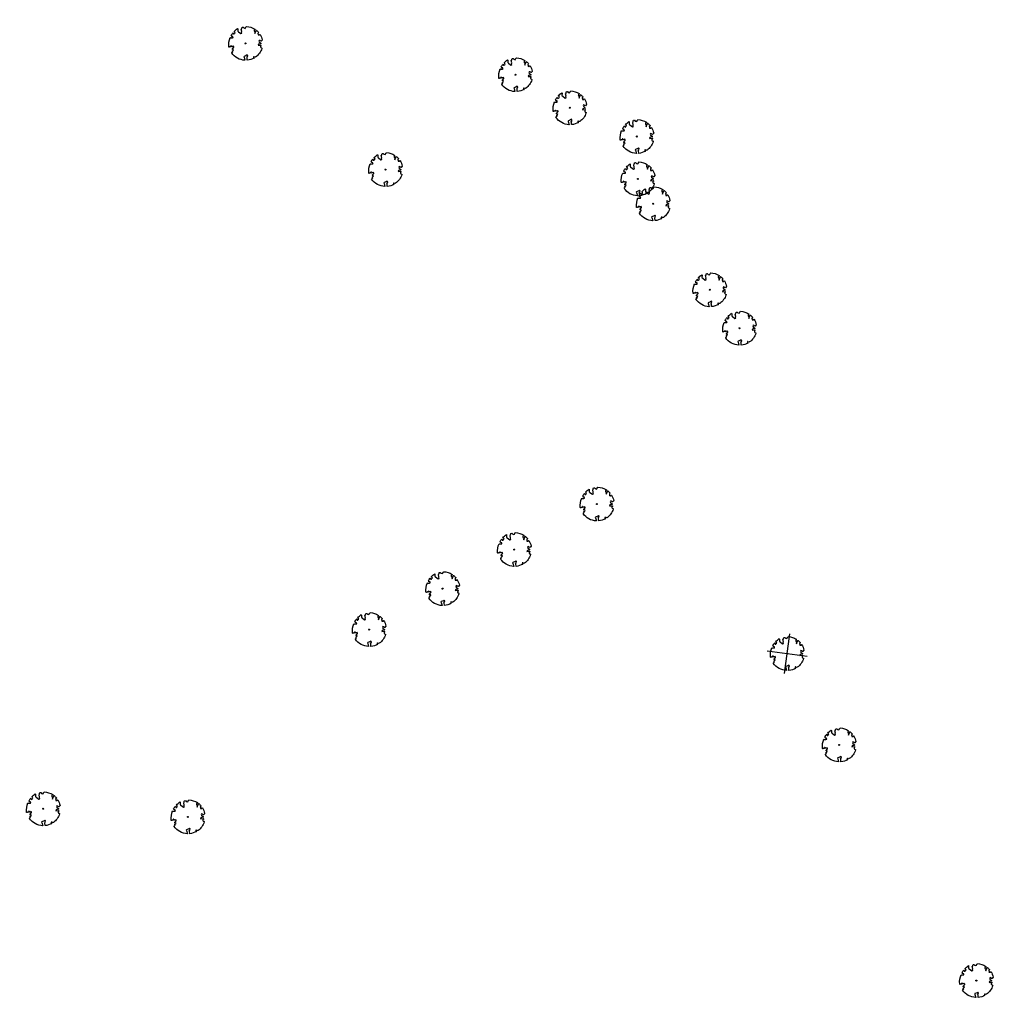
# Model space of a CAD drawing. Header units: metres. Extents: x 197460 to 198014, y 355290 to 355483.
# Tile 1 of 4: x 197460 to 197577, y 355290 to 355408. Entities that reach past the tile are written whole.
import ezdxf

# ---------------------------------------------------------------- set-up
doc = ezdxf.new("R2010")
doc.units = ezdxf.units.M
doc.layers.add('B-WE-GR-BOOM-S', color=252, linetype='Continuous', lineweight=25)
doc.layers.add('V-WE-GR-BOOM-S', color=10, linetype='Continuous', lineweight=25)
doc.styles.add('NLCS-ISO-M500-T25', font='NLCS-ISO.ttf', dxfattribs={"height": 1})

# ---------------------------------------------------------------- blocks, each defined once
blk = doc.blocks.new('*U2')
at = {"color": 252}
blk.add_lwpolyline([(0.43, 4.71), (0.44, 4.72), (0.45, 4.73), (0.46, 4.74), (0.47, 4.75), (0.47, 4.75), (0.48, 4.76), (0.49, 4.77), (0.49, 4.78), (0.5, 4.79), (0.51, 4.8), (0.51, 4.82), (0.52, 4.84), (0.52, 4.86), (0.51, 4.88), (0.51, 4.92), (0.48, 5.03, -0.52938), (0.53, 5.1, -0.087139), (2.22, 4.62, -0.372341), (2.28, 4.47), (2.35, 4.12), (2.18, 3.95), (1.99, 3.99), (1.77, 3.82), (1.85, 3.6), (2.09, 3.53), (2.71, 3.67), (2.86, 3.59), (2.85, 3.45), (2.71, 3.36), (2.58, 2.94), (2.74, 2.67), (3.17, 3.35, -0.504641), (3.41, 3.14, 0.331948), (3.54, 2.92, 0.282008), (3.99, 3), (3.96, 2.99, -0.512156), (4.16, 2.98, -0.16076), (5.09, -0.06), (4.98, -0.17), (4.98, -0.29), (4.86, -0.31), (4.88, -0.44), (4.7, -0.38), (4.64, -0.52), (4.86, -0.67), (4.93, -0.72), (5.05, -0.6, -0.106371), (4.34, -2.61), (3.71, -2.2), (3.59, -2.28), (3.51, -1.94), (3.29, -1.67), (3.02, -1.68), (3.03, -1.99), (2.83, -2.68), (2.86, -2.81), (3.01, -2.83), (3.93, -3.18, -0.236298), (-0.23, -5.01, 0.159625), (-0.35, -4.77, 0.350802), (-0.31, -4.53, -0.504641), (-0.6, -4.39), (-0.53, -4.17), (-0.65, -3.96), (-0.8, -3.98), (-0.82, -4.14), (-0.94, -4.21), (-1.08, -4.11), (-1.2, -3.47), (-1.29, -3.38), (-1.52, -3.39), (-1.59, -3.66), (-1.68, -3.69), (-1.77, -3.92), (-2, -3.8, 0.733583), (-1.92, -3.97, -0.861625), (-1.87, -4.13, 0.279978), (-2.04, -4.39), (-2.04, -4.4, -0.827056), (-2.21, -4.58, -0.116774), (-4.15, -2.56), (-4.11, -2.55), (-4.08, -2.54), (-4.06, -2.53), (-4.04, -2.52), (-4.02, -2.51), (-4.01, -2.5), (-4, -2.49), (-3.77, -2.18), (-3.76, -2.17), (-3.76, -2.16), (-3.75, -2.15), (-3.75, -2.14), (-3.75, -2.13), (-3.74, -2.12), (-3.74, -2.11), (-3.74, -2.1), (-3.73, -2.09), (-3.72, -2.07), (-3.71, -2.06), (-3.71, -2.04), (-3.7, -2.02), (-3.69, -2.01), (-3.68, -1.99), (-3.68, -1.97), (-3.67, -1.96), (-3.67, -1.94), (-3.67, -1.93), (-3.67, -1.92), (-3.67, -1.9), (-3.67, -1.89), (-3.67, -1.88), (-3.68, -1.88), (-3.68, -1.87), (-3.69, -1.87), (-3.7, -1.87), (-3.71, -1.87), (-3.72, -1.87), (-3.73, -1.86), (-3.74, -1.86), (-3.75, -1.86), (-3.76, -1.86), (-3.78, -1.85), (-3.79, -1.84), (-3.8, -1.83), (-3.81, -1.83), (-3.83, -1.82), (-3.84, -1.81), (-3.85, -1.8), (-3.87, -1.78), (-3.88, -1.77), (-3.89, -1.76), (-3.91, -1.75), (-4.15, -2.03), (-4.16, -2.01), (-4.17, -2), (-4.18, -1.98), (-4.19, -1.97), (-4.2, -1.95), (-4.22, -1.94), (-4.24, -1.93), (-4.27, -1.92), (-4.32, -1.93), (-4.38, -1.94), (-4.46, -1.97, -0.040997), (-4.79, -1.03), (-4.62, -1.06), (-4.46, -1.16), (-4.38, -1.08), (-4.28, -0.93), (-4.38, -0.78), (-4.32, -0.57), (-4.52, -0.55), (-4.65, -0.42), (-4.89, -0.58, -0.05814), (-4.99, 0.83), (-4.85, 0.8), (-4.3, 0.36), (-4.06, 0.45), (-3.13, 0.69), (-3.05, 1), (-3.41, 1.14), (-3.46, 1.26), (-4.12, 1.58), (-4.14, 1.77), (-4.36, 1.96), (-4.45, 2.14), (-4.3, 2.38), (-3.96, 2.43), (-3.65, 2.63), (-3.65, 2.84), (-3.84, 3.07), (-3.79, 3.16), (-3.86, 3.31, -0.13428), (-1.66, 4.83, -0.541727), (-1.6, 4.78), (-1.61, 4.64), (-1.61, 4.56), (-1.6, 4.51), (-1.58, 4.46), (-1.56, 4.43), (-1.53, 4.41), (-1.51, 4.39), (-1.49, 4.38), (-1.47, 4.36), (-1.45, 4.34), (-1.43, 4.32), (-1.41, 4.31), (-1.4, 4.3), (-1.38, 4.28), (-1.36, 4.28), (-1.35, 4.27), (-1.33, 4.27), (-1.31, 4.28), (-1.29, 4.28), (-1.27, 4.29), (-1.25, 4.31), (-1.23, 4.32), (-1.21, 4.33), (-1.19, 4.34), (-1.17, 4.34), (-1.15, 4.35), (-1.13, 4.35), (-1.11, 4.35), (-1.09, 4.36), (-1.07, 4.36), (-1.05, 4.36), (-1.03, 4.37), (-1.01, 4.38), (-1, 4.39), (-0.99, 4.41), (-0.97, 4.42), (-0.96, 4.32), (-0.94, 4.3), (-0.83, 4.12), (-0.61, 4), (-0.93, 4.51), (-0.92, 4.52), (-0.92, 4.54), (-0.92, 4.55), (-0.92, 4.57), (-0.92, 4.58), (-0.93, 4.6), (-0.94, 4.61), (-0.95, 4.63), (-0.97, 4.65), (-0.99, 4.67), (-1.02, 4.69), (-1.05, 4.72), (-1.08, 4.75), (-1.12, 4.79), (-1.2, 4.9, -0.543104), (-1.17, 4.98, -0.046766), (-0.23, 5.12, -0.385168), (-0.18, 5.07), (-0.15, 4.88), (-0.14, 4.82), (-0.12, 4.78), (-0.1, 4.75), (-0.09, 4.74), (-0.07, 4.73), (-0.05, 4.73), (-0.03, 4.73), (-0.01, 4.72), (0.01, 4.72), (0.03, 4.72), (0.04, 4.71), (0.06, 4.7), (0.08, 4.7), (0.09, 4.69), (0.11, 4.68), (0.12, 4.67), (0.14, 4.67), (0.15, 4.66), (0.17, 4.65), (0.18, 4.65), (0.19, 4.64), (0.2, 4.63), (0.21, 4.62), (0.22, 4.61), (0.23, 4.6), (0.23, 4.59), (0.24, 4.58), (0.24, 4.58), (0.25, 4.57), (0.25, 4.56), (0.26, 4.56), (0.27, 4.56), (0.28, 4.56), (0.29, 4.56), (0.3, 4.57), (0.31, 4.57), (0.32, 4.58), (0.34, 4.59), (0.35, 4.6), (0.36, 4.62), (0.37, 4.63), (0.38, 4.64), (0.39, 4.66), (0.4, 4.67), (0.41, 4.69), (0.42, 4.7)], format="xyb", close=True, dxfattribs=at)
blk.add_circle((0, 0), 0.15, dxfattribs=at)
at = {"color": 7, "style": 'NLCS-ISO-M500-T25'}
for tag, p in [('NR', (-2.46, -0.4)), ('NAAM', (-2.46, -1.6))]:
    blk.add_attdef(tag, p, '', height=1, dxfattribs=at)
at = {"color": 7, "style": 'NLCS-ISO-M500-T25', "flags": 1}
for tag, p in [('WETNAAM', (-2.46, -2.8)), ('STAMDIA', (-2.46, -4)), ('STAMOMTR', (-2.46, -5.2)), ('OPMERKING', (-2.46, -6.4))]:
    blk.add_attdef(tag, p, '', height=1, dxfattribs=at)
blk = doc.blocks.new('*U5')
at = {"color": 1}
blk.add_lwpolyline([(0.43, 4.71), (0.44, 4.72), (0.45, 4.73), (0.46, 4.74), (0.47, 4.75), (0.47, 4.75), (0.48, 4.76), (0.49, 4.77), (0.49, 4.78), (0.5, 4.79), (0.51, 4.8), (0.51, 4.82), (0.52, 4.84), (0.52, 4.86), (0.51, 4.88), (0.51, 4.92), (0.48, 5.03, -0.52938), (0.53, 5.1, -0.087139), (2.22, 4.62, -0.372341), (2.28, 4.47), (2.35, 4.12), (2.18, 3.95), (1.99, 3.99), (1.77, 3.82), (1.85, 3.6), (2.09, 3.53), (2.71, 3.67), (2.86, 3.59), (2.85, 3.45), (2.71, 3.36), (2.58, 2.94), (2.74, 2.67), (3.17, 3.35, -0.504641), (3.41, 3.14, 0.331948), (3.54, 2.92, 0.282008), (3.99, 3), (3.96, 2.99, -0.512156), (4.16, 2.98, -0.16076), (5.09, -0.06), (4.98, -0.17), (4.98, -0.29), (4.86, -0.31), (4.88, -0.44), (4.7, -0.38), (4.64, -0.52), (4.86, -0.67), (4.93, -0.72), (5.05, -0.6, -0.106371), (4.34, -2.61), (3.71, -2.2), (3.59, -2.28), (3.51, -1.94), (3.29, -1.67), (3.02, -1.68), (3.03, -1.99), (2.83, -2.68), (2.86, -2.81), (3.01, -2.83), (3.93, -3.18, -0.236298), (-0.23, -5.01, 0.159625), (-0.35, -4.77, 0.350802), (-0.31, -4.53, -0.504641), (-0.6, -4.39), (-0.53, -4.17), (-0.65, -3.96), (-0.8, -3.98), (-0.82, -4.14), (-0.94, -4.21), (-1.08, -4.11), (-1.2, -3.47), (-1.29, -3.38), (-1.52, -3.39), (-1.59, -3.66), (-1.68, -3.69), (-1.77, -3.92), (-2, -3.8, 0.733583), (-1.92, -3.97, -0.861625), (-1.87, -4.13, 0.279978), (-2.04, -4.39), (-2.04, -4.4, -0.827056), (-2.21, -4.58, -0.116774), (-4.15, -2.56), (-4.11, -2.55), (-4.08, -2.54), (-4.06, -2.53), (-4.04, -2.52), (-4.02, -2.51), (-4.01, -2.5), (-4, -2.49), (-3.77, -2.18), (-3.76, -2.17), (-3.76, -2.16), (-3.75, -2.15), (-3.75, -2.14), (-3.75, -2.13), (-3.74, -2.12), (-3.74, -2.11), (-3.74, -2.1), (-3.73, -2.09), (-3.72, -2.07), (-3.71, -2.06), (-3.71, -2.04), (-3.7, -2.02), (-3.69, -2.01), (-3.68, -1.99), (-3.68, -1.97), (-3.67, -1.96), (-3.67, -1.94), (-3.67, -1.93), (-3.67, -1.92), (-3.67, -1.9), (-3.67, -1.89), (-3.67, -1.88), (-3.68, -1.88), (-3.68, -1.87), (-3.69, -1.87), (-3.7, -1.87), (-3.71, -1.87), (-3.72, -1.87), (-3.73, -1.86), (-3.74, -1.86), (-3.75, -1.86), (-3.76, -1.86), (-3.78, -1.85), (-3.79, -1.84), (-3.8, -1.83), (-3.81, -1.83), (-3.83, -1.82), (-3.84, -1.81), (-3.85, -1.8), (-3.87, -1.78), (-3.88, -1.77), (-3.89, -1.76), (-3.91, -1.75), (-4.15, -2.03), (-4.16, -2.01), (-4.17, -2), (-4.18, -1.98), (-4.19, -1.97), (-4.2, -1.95), (-4.22, -1.94), (-4.24, -1.93), (-4.27, -1.92), (-4.32, -1.93), (-4.38, -1.94), (-4.46, -1.97, -0.040997), (-4.79, -1.03), (-4.62, -1.06), (-4.46, -1.16), (-4.38, -1.08), (-4.28, -0.93), (-4.38, -0.78), (-4.32, -0.57), (-4.52, -0.55), (-4.65, -0.42), (-4.89, -0.58, -0.05814), (-4.99, 0.83), (-4.85, 0.8), (-4.3, 0.36), (-4.06, 0.45), (-3.13, 0.69), (-3.05, 1), (-3.41, 1.14), (-3.46, 1.26), (-4.12, 1.58), (-4.14, 1.77), (-4.36, 1.96), (-4.45, 2.14), (-4.3, 2.38), (-3.96, 2.43), (-3.65, 2.63), (-3.65, 2.84), (-3.84, 3.07), (-3.79, 3.16), (-3.86, 3.31, -0.13428), (-1.66, 4.83, -0.541727), (-1.6, 4.78), (-1.61, 4.64), (-1.61, 4.56), (-1.6, 4.51), (-1.58, 4.46), (-1.56, 4.43), (-1.53, 4.41), (-1.51, 4.39), (-1.49, 4.38), (-1.47, 4.36), (-1.45, 4.34), (-1.43, 4.32), (-1.41, 4.31), (-1.4, 4.3), (-1.38, 4.28), (-1.36, 4.28), (-1.35, 4.27), (-1.33, 4.27), (-1.31, 4.28), (-1.29, 4.28), (-1.27, 4.29), (-1.25, 4.31), (-1.23, 4.32), (-1.21, 4.33), (-1.19, 4.34), (-1.17, 4.34), (-1.15, 4.35), (-1.13, 4.35), (-1.11, 4.35), (-1.09, 4.36), (-1.07, 4.36), (-1.05, 4.36), (-1.03, 4.37), (-1.01, 4.38), (-1, 4.39), (-0.99, 4.41), (-0.97, 4.42), (-0.96, 4.32), (-0.94, 4.3), (-0.83, 4.12), (-0.61, 4), (-0.93, 4.51), (-0.92, 4.52), (-0.92, 4.54), (-0.92, 4.55), (-0.92, 4.57), (-0.92, 4.58), (-0.93, 4.6), (-0.94, 4.61), (-0.95, 4.63), (-0.97, 4.65), (-0.99, 4.67), (-1.02, 4.69), (-1.05, 4.72), (-1.08, 4.75), (-1.12, 4.79), (-1.2, 4.9, -0.543104), (-1.17, 4.98, -0.046766), (-0.23, 5.12, -0.385168), (-0.18, 5.07), (-0.15, 4.88), (-0.14, 4.82), (-0.12, 4.78), (-0.1, 4.75), (-0.09, 4.74), (-0.07, 4.73), (-0.05, 4.73), (-0.03, 4.73), (-0.01, 4.72), (0.01, 4.72), (0.03, 4.72), (0.04, 4.71), (0.06, 4.7), (0.08, 4.7), (0.09, 4.69), (0.11, 4.68), (0.12, 4.67), (0.14, 4.67), (0.15, 4.66), (0.17, 4.65), (0.18, 4.65), (0.19, 4.64), (0.2, 4.63), (0.21, 4.62), (0.22, 4.61), (0.23, 4.6), (0.23, 4.59), (0.24, 4.58), (0.24, 4.58), (0.25, 4.57), (0.25, 4.56), (0.26, 4.56), (0.27, 4.56), (0.28, 4.56), (0.29, 4.56), (0.3, 4.57), (0.31, 4.57), (0.32, 4.58), (0.34, 4.59), (0.35, 4.6), (0.36, 4.62), (0.37, 4.63), (0.38, 4.64), (0.39, 4.66), (0.4, 4.67), (0.41, 4.69), (0.42, 4.7)], format="xyb", close=True, dxfattribs=at)
at = {"color": 10}
for points in [[(4.24, -4.24), (-4.24, 4.24)], [(-4.24, -4.24), (4.24, 4.24)]]:
    blk.add_lwpolyline(points, dxfattribs=at)
at = {"color": 1}
blk.add_circle((0, 0), 0.15, dxfattribs=at)
at = {"color": 7, "style": 'NLCS-ISO-M500-T25'}
for tag, p in [('NR', (-2.46, -0.4)), ('NAAM', (-2.46, -1.6))]:
    blk.add_attdef(tag, p, '', height=1, dxfattribs=at)
at = {"color": 7, "style": 'NLCS-ISO-M500-T25', "flags": 1}
for tag, p in [('WETNAAM', (-2.46, -2.8)), ('STAMDIA', (-2.46, -4)), ('STAMOMTR', (-2.46, -5.2)), ('OPMERKING', (-2.46, -6.4))]:
    blk.add_attdef(tag, p, '', height=1, dxfattribs=at)

msp = doc.modelspace()

# ---------------------------------------------------------------- block references
at = {"layer": 'B-WE-GR-BOOM-S', "xscale": 0.4, "yscale": 0.4, "zscale": 0.4, "rotation": 307.28604508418}
for p in [(197486.62, 355405.02), (197518.91, 355401.27), (197525.4, 355397.31), (197533.43, 355393.88), (197503.36, 355389.92), (197533.56, 355388.81), (197535.38, 355385.83), (197542.14, 355375.54), (197545.7, 355370.94), (197528.65, 355349.91), (197518.77, 355344.47), (197510.2, 355339.79), (197501.41, 355334.89), (197557.62, 355321.09), (197462.43, 355313.45), (197479.73, 355312.49), (197574.03, 355292.9)]:
    msp.add_blockref('*U2', p, dxfattribs=at)
at = {"layer": 'V-WE-GR-BOOM-S', "xscale": 0.4, "yscale": 0.4, "zscale": 0.4, "rotation": 307.28604508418}
msp.add_blockref('*U5', (197551.4, 355332.02), dxfattribs=at)

doc.saveas('drawing.dxf')
